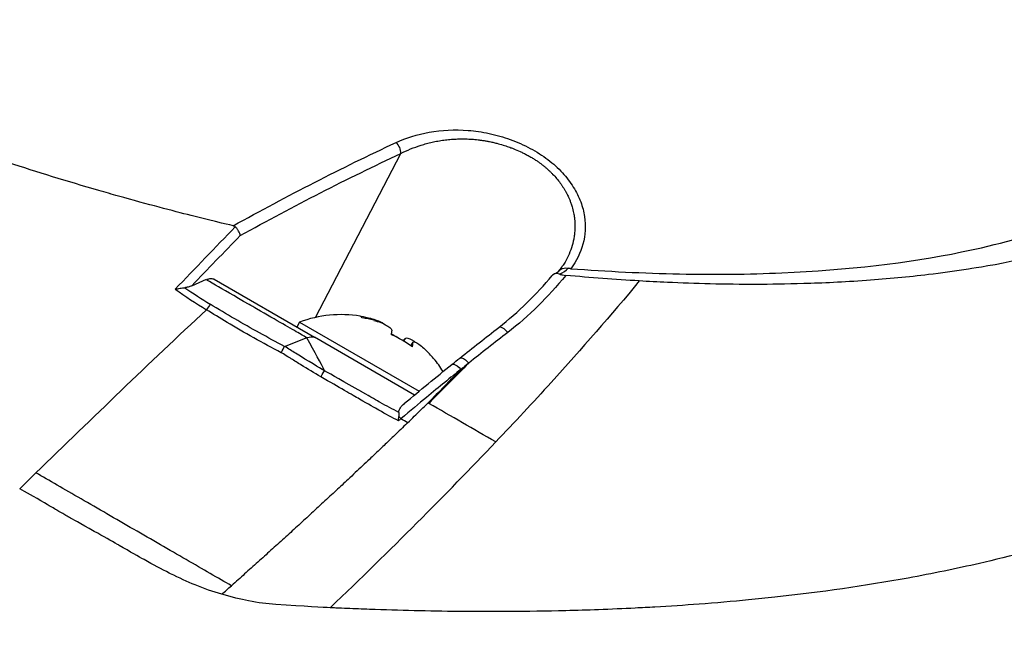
# Model space of a CAD drawing. Header units: millimetres. Extents: x 0 to 5219, y 0 to 2970.
# Tile 214 of 237: x 3471 to 3521, y 1553 to 1584. Entities that reach past the tile are written whole.
import ezdxf

# ---------------------------------------------------------------- set-up
doc = ezdxf.new("R2010")
doc.units = ezdxf.units.MM
doc.header["$LTSCALE"] = 0.2
doc.layers.add('01_Object Line', color=4, linetype='Continuous')

# ---------------------------------------------------------------- blocks, each defined once
blk = doc.blocks.new('A$Ccee225a8')
for p, q in [((15.12, 259.48), (19.483, 267.843)), ((4.657, 265.787), (4.654, 265.787)), ((9.343, 264.539), (9.343, 264.539)), ((8.808, 261.098), (9.562, 261.435)), ((9.952, 261.427), (15.075, 258.469)), ((9.905, 260.064), (9.905, 260.064)), ((10.092, 259.95), (10.092, 259.95)), ((10.629, 259.627), (10.629, 259.628)), ((10.651, 259.615), (10.651, 259.615)), ((10.652, 259.614), (10.652, 259.614)), ((17.926, 259.377), (17.951, 259.42)), ((14.314, 259.242), (14.169, 258.992)), ((14.314, 259.242), (20.415, 255.719)), ((13.55, 258.005), (14.695, 258.461)), ((20.178, 255.523), (15.075, 258.469)), ((19.641, 258.267), (19.719, 258.4)), ((20, 258.031), (20.106, 258.214)), ((20.008, 258.026), (20.098, 258.181)), ((15.716, 256.27), (15.714, 256.268)), ((20.872, 255.122), (20.912, 255.099)), ((19.381, 254.618), (19.381, 254.618)), ((19.194, 254.295), (19.194, 254.295)), ((22.31, 254.292), (22.31, 254.292)), ((6.303, 247.166), (6.303, 247.162)), ((7.176, 246.691), (7.174, 246.686)), ((7.559, 246.492), (7.557, 246.488)), ((7.93, 246.308), (7.927, 246.303)), ((9.042, 245.811), (9.04, 245.808)), ((9.562, 245.612), (9.561, 245.61))]:
    blk.add_line(p, q)
for centre, radius, start, end in [((16.44, 253.524), 6.1, 80.8515, 110.3981), ((11.136, 256.702), 2, 45.6655, 45.8399), ((16.44, 253.524), 6.1, 31.5818, 39.1485), ((16.44, 253.524), 6.1, 26.9762, 26.9774)]:
    blk.add_arc(centre, radius, start, end)
for centre, major_axis, ratio, start_param, end_param in [((19.116, 268.024), (0.211, -0.453), 0.66293, 0.878999, 2.195546), ((0, 267.662), (2.5, 0), 0.57735, 5.496618, 5.497051), ((-263.785, -1260.365), (416.144, 1592.894), 0.209437, 0.353725, 0.360421), ((96.312, 21.246), (162.209, 327.809), 0.576559, 1.057646, 1.068249), ((-5.137, 270.786), (-33.381, 8.437), 0.140207, 2.97507, 3.057782), ((22.684, 271.374), (23.968, -8.069), 0.636193, 4.279325, 4.358215), ((107.519, -45.217), (231.996, 401.886), 0.577398, 1.088455, 1.116355), ((9.403, 259.49), (0.523, 0.852), 0.073762, 0.719923, 1.153429), ((14.596, 254.589), (2.854, 4.944), 0.139667, 6.173187, 6.336334), ((16.364, 253.568), (3.034, 5.255), 0.990199, 0.261155, 0.345846), ((16.516, 253.481), (3.034, 5.255), 0.990199, 0.261155, 0.362202), ((15.902, 253.835), (3.034, 5.255), 0.139667, 5.920984, 6.02203), ((16.7, 253.374), (2.854, 4.944), 0.990199, 6.173187, 6.393184), ((16.18, 253.675), (2.854, 4.944), 0.990199, 6.230037, 6.289016), ((16.977, 253.214), (3.034, 5.255), 0.139667, 0.261155, 0.345846), ((16.977, 253.214), (3.034, 5.255), 0.139667, 5.920984, 6.02203), ((16.516, 253.481), (3.034, 5.255), 0.990199, 5.920984, 6.02203), ((18.283, 252.46), (2.854, 4.944), 0.139667, 6.173187, 6.289016), ((19.355, 254.183), (0.32, -0.385), 0.369201, 1.604645, 1.927899), ((-5.604, 268.373), (27.55, -15.592), 0.009278, 0.39968, 0.43099), ((107.525, -45.211), (231.979, 401.878), 0.577413, 1.116347, 1.119026), ((-102.069, 290.095), (178.534, 107.452), 0.493629, 5.07156, 5.074874)]:
    blk.add_ellipse(centre, major_axis=major_axis, ratio=ratio, start_param=start_param, end_param=end_param)
for points, knots in [([(49.5, 291.516), (49.912, 291.278), (50.7, 290.823), (51.78, 290.134), (52.127, 289.912), (52.458, 289.696), (52.773, 289.485), (53.164, 289.223), (53.532, 288.97), (53.879, 288.726), (54.153, 288.532), (54.827, 288.06), (55.802, 287.3), (56.55, 286.718), (57.123, 286.24), (57.556, 285.869), (57.577, 285.85), (57.599, 285.832), (57.62, 285.814), (58.86, 284.747), (59.81, 283.807), (60.555, 283.001), (60.569, 282.985), (61.036, 282.509), (61.781, 281.579), (61.785, 281.575), (61.788, 281.571), (61.791, 281.567), (62.45, 280.744), (62.757, 280.27), (62.846, 280.138), (63.47, 279.214), (63.974, 278.299), (64.351, 277.401), (64.36, 277.381), (64.368, 277.36), (64.377, 277.34), (64.408, 277.263), (64.692, 276.668), (64.942, 275.599), (65.009, 275.316), (65.07, 275.001), (65.115, 274.655), (65.176, 274.184), (65.191, 273.782), (65.186, 273.444), (65.175, 272.683), (65.077, 272.245), (65.049, 272.097), (64.924, 271.442), (64.74, 270.931), (64.577, 270.547), (64.401, 270.132), (64.249, 269.864), (64.172, 269.728), (63.8, 269.073), (63.406, 268.577), (63.087, 268.214), (62.829, 267.921), (62.62, 267.714), (62.487, 267.585), (62.278, 267.382), (61.924, 267.046), (61.347, 266.606), (61.032, 266.365), (60.742, 266.166), (60.493, 266.002), (60.311, 265.882), (60.151, 265.782), (60.015, 265.7), (59.706, 265.511), (59.222, 265.226), (58.501, 264.87), (57.581, 264.416), (56.975, 264.184), (56.811, 264.118), (56.783, 264.107), (56.755, 264.096), (56.726, 264.084), (55.556, 263.621), (54.276, 263.208), (52.895, 262.85), (52.647, 262.786), (52.352, 262.712), (52.004, 262.631), (51.628, 262.542), (51.191, 262.445), (50.686, 262.343), (49.398, 262.081), (48.582, 261.963), (48.34, 261.926), (47.711, 261.83), (47.069, 261.742), (46.413, 261.664), (45.39, 261.542), (44.335, 261.442), (43.251, 261.365), (42.072, 261.281), (40.997, 261.233), (40.049, 261.204), (39.128, 261.177), (38.327, 261.167), (37.659, 261.166), (36.011, 261.162), (34.479, 261.203), (33.095, 261.267), (32.596, 261.289), (32.116, 261.315), (31.655, 261.343)], [-1, -1, -1, -1, -0.96875, -0.96875, -0.96875, -0.9547937, -0.9547937, -0.9547937, -0.9375, -0.9375, -0.9375, -0.90625, -0.90625, -0.90625, -0.875, -0.875, -0.875, -0.8739463, -0.8739463, -0.8739463, -0.8125, -0.8125, -0.8125, -0.7813822, -0.7813822, -0.7813822, -0.78125, -0.78125, -0.78125, -0.75, -0.75, -0.75, -0.6888795, -0.6888795, -0.6888795, -0.6875, -0.6875, -0.6875, -0.6380723, -0.6380723, -0.6380723, -0.625, -0.625, -0.625, -0.6057577, -0.6057577, -0.6057577, -0.5625, -0.5625, -0.5625, -0.5324119, -0.5324119, -0.5324119, -0.5, -0.5, -0.5, -0.4654336, -0.4654336, -0.4654336, -0.4375, -0.4375, -0.4375, -0.40625, -0.40625, -0.40625, -0.3881699, -0.3881699, -0.3881699, -0.375, -0.375, -0.375, -0.34375, -0.34375, -0.34375, -0.3125, -0.3125, -0.3125, -0.3110249, -0.3110249, -0.3110249, -0.25, -0.25, -0.25, -0.2349777, -0.2349777, -0.2349777, -0.21875, -0.21875, -0.21875, -0.1875, -0.1875, -0.1875, -0.1630802, -0.1630802, -0.1630802, -0.125, -0.125, -0.125, -0.0933033, -0.0933033, -0.0933033, -0.0625, -0.0625, -0.0625, -0.0165509, -0.0165509, -0.0165509, 0, 0, 0, 0]), ([(10.928, 264.155), (10.844, 264.175), (10.125, 264.34), (8.777, 264.681), (7.84, 264.918), (6.598, 265.24), (5.065, 265.671), (4.731, 265.765), (4.4, 265.859), (4.072, 265.954), (2.458, 266.42), (0.917, 266.895), (-0.546, 267.372), (-0.584, 267.384), (-0.621, 267.396), (-0.658, 267.408), (-2.141, 267.893), (-3.604, 268.399), (-5.043, 268.924), (-5.435, 269.067), (-5.825, 269.211), (-6.214, 269.357), (-6.225, 269.361), (-7.144, 269.695), (-8.902, 270.399), (-9.058, 270.462), (-9.219, 270.527), (-9.384, 270.593), (-10.031, 270.856), (-10.74, 271.15), (-11.506, 271.477), (-12.39, 271.856), (-13.061, 272.155), (-13.535, 272.368), (-14.031, 272.592), (-14.31, 272.721), (-14.38, 272.753), (-14.766, 272.931), (-15.149, 273.11), (-15.529, 273.29), (-16.076, 273.55), (-16.616, 273.812), (-17.149, 274.076), (-17.224, 274.114), (-17.329, 274.166), (-17.463, 274.233), (-17.851, 274.428), (-18.481, 274.748), (-19.324, 275.199), (-19.473, 275.279), (-19.628, 275.363), (-19.789, 275.451), (-19.933, 275.53), (-20.078, 275.609), (-20.223, 275.69), (-20.512, 275.851), (-20.804, 276.016), (-21.1, 276.186), (-21.381, 276.348), (-21.665, 276.515), (-21.952, 276.686), (-22.056, 276.749), (-22.161, 276.812), (-22.267, 276.876), (-22.449, 276.987), (-22.62, 277.092), (-22.779, 277.191), (-23.554, 277.672), (-24.068, 278.014), (-24.362, 278.21), (-24.438, 278.261), (-24.499, 278.302), (-24.546, 278.333), (-24.993, 278.634), (-25.429, 278.937), (-25.854, 279.24), (-26.118, 279.429), (-26.377, 279.618), (-26.632, 279.807), (-26.658, 279.826), (-26.872, 279.983), (-27.259, 280.278), (-27.576, 280.52), (-28.008, 280.854), (-28.531, 281.282), (-28.872, 281.56), (-29.305, 281.921), (-29.809, 282.366), (-29.95, 282.491), (-30.097, 282.622), (-30.249, 282.761), (-30.402, 282.9), (-30.639, 283.117), (-30.947, 283.412), (-31.238, 283.691), (-31.593, 284.04), (-31.991, 284.457), (-32.533, 285.025), (-33.157, 285.72), (-33.788, 286.535), (-34.264, 287.152), (-34.744, 287.837), (-35.182, 288.584), (-35.548, 289.209), (-35.886, 289.879), (-36.16, 290.585), (-36.273, 290.876), (-36.375, 291.173), (-36.464, 291.476)], [0, 0, 0, 0, 0.049153, 0.049153, 0.049153, 0.083333, 0.083333, 0.083333, 0.097112, 0.097112, 0.097112, 0.164941, 0.164941, 0.164941, 0.166667, 0.166667, 0.166667, 0.23215, 0.23215, 0.23215, 0.25, 0.25, 0.25, 0.291667, 0.291667, 0.291667, 0.300119, 0.300119, 0.300119, 0.333333, 0.333333, 0.333333, 0.356595, 0.356595, 0.356595, 0.380952, 0.380952, 0.380952, 0.400465, 0.400465, 0.400465, 0.428571, 0.428571, 0.428571, 0.43936, 0.43936, 0.43936, 0.470659, 0.470659, 0.470659, 0.47619, 0.47619, 0.47619, 0.48476, 0.48476, 0.48476, 0.501735, 0.501735, 0.501735, 0.517903, 0.517903, 0.517903, 0.52381, 0.52381, 0.52381, 0.530496, 0.530496, 0.530496, 0.562996, 0.562996, 0.562996, 0.571429, 0.571429, 0.571429, 0.600812, 0.600812, 0.600812, 0.619048, 0.619048, 0.619048, 0.645252, 0.645252, 0.645252, 0.666667, 0.666667, 0.666667, 0.703844, 0.703844, 0.703844, 0.714286, 0.714286, 0.714286, 0.767745, 0.767745, 0.767745, 0.81824, 0.81824, 0.81824, 0.886861, 0.886861, 0.886861, 0.938687, 0.938687, 0.938687, 0.982109, 0.982109, 0.982109, 1, 1, 1, 1]), ([(28.151, 261.967), (30.022, 261.835), (31.873, 261.736), (35.502, 261.662), (37.246, 261.683), (42.264, 261.903), (45.357, 262.257), (49.928, 263.192), (51.588, 263.654), (56.182, 265.341), (59.067, 267.042), (61.765, 271.458), (62.117, 273.872), (60.325, 278.501), (59.148, 280.316), (56.375, 283.431), (55.01, 284.723), (52.291, 286.939), (51.014, 287.883), (48.697, 289.424), (47.708, 290.038), (46.654, 290.645)], [-13.245772, -13.245772, -13.245772, -13.245772, -12.251128, -12.251128, -11.274972, -11.274972, -9.337784, -9.337784, -8.051587, -8.051587, -5.366006, -5.366006, -3.267179, -3.267179, -1.993957, -1.993957, -1.102626, -1.102626, -0.445934, -0.445934, 0, 0, 0, 0]), ([(67.584, 273.947), (68.112, 273.191), (68.578, 272.435), (69.887, 269.984), (70.475, 268.295), (70.769, 266.417), (70.798, 266.196), (71.009, 264.156), (70.786, 262.396), (70.113, 260.524), (70.032, 260.316), (69.863, 259.914), (69.775, 259.719), (69.633, 259.424), (69.582, 259.322), (69.335, 258.845), (69.107, 258.443), (68.729, 257.856), (68.595, 257.659), (68.075, 256.933), (67.66, 256.423), (66.729, 255.405), (66.188, 254.886), (65.351, 254.155), (65.096, 253.941), (64.017, 253.074), (63.146, 252.47), (62.07, 251.811), (61.945, 251.736), (61.55, 251.502), (61.278, 251.348), (60.801, 251.087), (60.592, 250.975), (59.209, 250.261), (57.365, 249.419), (54.603, 248.474), (54.475, 248.431), (52.433, 247.753), (50.516, 247.28), (47.836, 246.664), (46.62, 246.413), (43.185, 245.787), (40.904, 245.463), (38.125, 245.16), (37.681, 245.114), (36.401, 244.99), (35.557, 244.917), (33.961, 244.797), (33.203, 244.746), (32.116, 244.686), (31.781, 244.669), (30.843, 244.623), (30.212, 244.593), (29.013, 244.55), (28.455, 244.534), (26.923, 244.497), (25.938, 244.481), (23.461, 244.467), (21.948, 244.481), (19.692, 244.53), (18.935, 244.551), (17.794, 244.59), (17.412, 244.605), (16.84, 244.628), (16.649, 244.636), (16.362, 244.649), (16.266, 244.654), (16.123, 244.66), (16.075, 244.663), (15.96, 244.668), (15.908, 244.67), (15.883, 244.672)], [0.483271, 0.483271, 0.483271, 0.483271, 0.55804, 0.55804, 0.726318, 0.726318, 0.748791, 0.748791, 0.934846, 0.934846, 0.958293, 0.958293, 0.980317, 0.980317, 0.992046, 0.992046, 1.035571, 1.035571, 1.057896, 1.057896, 1.118512, 1.118512, 1.185121, 1.185121, 1.212956, 1.212956, 1.299325, 1.299325, 1.310275, 1.310275, 1.333714, 1.333714, 1.350359, 1.350359, 1.438721, 1.438721, 1.44302, 1.44302, 1.506527, 1.506527, 1.556602, 1.556602, 1.644538, 1.644538, 1.661123, 1.661123, 1.692259, 1.692259, 1.719331, 1.719331, 1.731162, 1.731162, 1.752878, 1.752878, 1.771547, 1.771547, 1.804434, 1.804434, 1.853817, 1.853817, 1.878775, 1.878775, 1.891253, 1.891253, 1.897493, 1.897493, 1.900613, 1.900613, 1.902173, 1.902173, 1.904354, 1.904354, 1.904354, 1.904354]), ([(19.236, 268.403), (19.758, 268.646), (20.319, 268.823), (20.933, 268.932), (21.568, 269.044), (22.226, 269.077), (22.92, 269.023), (23.271, 268.996), (23.628, 268.944), (23.993, 268.864), (24.356, 268.785), (24.714, 268.682), (25.067, 268.555), (25.423, 268.426), (25.762, 268.277), (26.084, 268.107), (26.413, 267.932), (26.716, 267.741), (26.99, 267.532), (27.26, 267.325), (27.507, 267.101), (27.729, 266.858), (27.94, 266.629), (28.126, 266.386), (28.286, 266.13), (28.439, 265.886), (28.565, 265.634), (28.663, 265.376), (28.757, 265.127), (28.823, 264.877), (28.86, 264.627), (28.93, 264.155), (28.905, 263.683), (28.776, 263.217), (28.656, 262.784), (28.45, 262.366), (28.151, 261.967)], [0, 0, 0, 0, 0.125, 0.125, 0.125, 0.25, 0.25, 0.25, 0.3125, 0.3125, 0.3125, 0.375, 0.375, 0.375, 0.4375, 0.4375, 0.4375, 0.5, 0.5, 0.5, 0.5625, 0.5625, 0.5625, 0.625, 0.625, 0.625, 0.6875, 0.6875, 0.6875, 0.75, 0.75, 0.75, 0.875, 0.875, 0.875, 0.9999998, 0.9999998, 0.9999998, 0.9999998]), ([(19.483, 267.843), (19.641, 267.926), (19.973, 268.08), (20.417, 268.241), (20.79, 268.351), (21.078, 268.422), (21.373, 268.482), (21.676, 268.529), (21.985, 268.564), (22.301, 268.585), (22.568, 268.591), (22.784, 268.588), (22.945, 268.583), (23.104, 268.574), (23.265, 268.561), (23.431, 268.543), (23.603, 268.521), (23.78, 268.494), (23.972, 268.459), (24.171, 268.416), (24.422, 268.356), (24.689, 268.28), (24.931, 268.2), (25.108, 268.136), (25.306, 268.06), (25.521, 267.969), (25.749, 267.861), (25.934, 267.765), (26.117, 267.664), (26.285, 267.561), (26.433, 267.465), (26.561, 267.375), (26.656, 267.305), (26.723, 267.253), (26.775, 267.211), (26.831, 267.166), (26.912, 267.097), (27.011, 267.009), (27.124, 266.901), (27.269, 266.755), (27.438, 266.567), (27.59, 266.374), (27.701, 266.217), (27.779, 266.098), (27.84, 265.998), (27.886, 265.918), (27.913, 265.869), (27.934, 265.831), (27.958, 265.785), (27.995, 265.712), (28.047, 265.603), (28.106, 265.468), (28.168, 265.306), (28.241, 265.085), (28.302, 264.837), (28.337, 264.622), (28.353, 264.484), (28.361, 264.387), (28.367, 264.283), (28.371, 264.126), (28.366, 263.932), (28.345, 263.702), (28.296, 263.4), (28.2, 263.031), (28.03, 262.606), (27.866, 262.301), (27.763, 262.138), (27.742, 262.106)], [0, 0, 0, 0, 0.070087, 0.140422, 0.175582, 0.210688, 0.245767, 0.280742, 0.31561, 0.350379, 0.385071, 0.402401, 0.419727, 0.436043, 0.452876, 0.470221, 0.488074, 0.506434, 0.525297, 0.547686, 0.56816, 0.603407, 0.631109, 0.644683, 0.659842, 0.694879, 0.714759, 0.736214, 0.758436, 0.778737, 0.797128, 0.813613, 0.828194, 0.834771, 0.840871, 0.849556, 0.858242, 0.875619, 0.89301, 0.91042, 0.945295, 0.980255, 0.997765, 1.015288, 1.03282, 1.041587, 1.050355, 1.05389, 1.058386, 1.070263, 1.085984, 1.105552, 1.128978, 1.156283, 1.201503, 1.236835, 1.250768, 1.262198, 1.279681, 1.29716, 1.332113, 1.36708, 1.402077, 1.472173, 1.542432, 1.612796, 1.629871, 1.629871, 1.629871, 1.629871]), ([(10.928, 264.155), (10.949, 264.15), (10.969, 264.143), (11.005, 264.125), (11.02, 264.114), (11.034, 264.101)], [0.00000003, 0.00000003, 0.00000003, 0.00000003, 0.00636331, 0.00636331, 0.01211247, 0.01211247, 0.01211247, 0.01211247]), ([(11.286, 263.653), (11.285, 263.654), (11.285, 263.654), (11.28, 263.69), (11.271, 263.726), (11.243, 263.803), (11.224, 263.844), (11.18, 263.924), (11.154, 263.963), (11.097, 264.036), (11.066, 264.07), (11.034, 264.101)], [-0.05578122, -0.05578122, -0.05578122, -0.05578122, -0.05549131, -0.05549131, -0.04204343, -0.04204343, -0.0278857, -0.0278857, -0.01375246, -0.01375246, -0.00000001, -0.00000001, -0.00000001, -0.00000001]), ([(27.588, 261.884), (27.652, 261.952), (27.721, 261.975), (27.742, 261.983), (27.835, 262.016), (27.94, 262.013), (28.028, 261.987)], [-0.8902563, -0.8902563, -0.8902563, -0.8902563, -0.5, -0.5, -0.5, -0.0000115, -0.0000115, -0.0000115, -0.0000115]), ([(28.151, 261.967), (28.14, 261.968), (28.129, 261.969), (28.108, 261.971), (28.097, 261.973), (28.067, 261.978), (28.047, 261.982), (28.028, 261.987)], [0.00000075, 0.00000075, 0.00000075, 0.00000075, 0.00345757, 0.00345757, 0.00673721, 0.00673721, 0.01277471, 0.01277471, 0.01277471, 0.01277471]), ([(14.669, 258.451), (14.629, 258.474), (14.509, 258.543), (14.309, 258.658), (13.905, 258.891), (13.175, 259.311), (12.12, 259.919), (11.989, 259.995), (11.862, 260.068), (11.741, 260.137), (10.964, 260.586), (10.394, 260.915), (10.03, 261.125), (9.762, 261.28), (9.605, 261.371), (9.559, 261.398)], [-0.9614743, -0.9614743, -0.9614743, -0.9614743, -0.8087165, -0.8087165, -0.8087165, -0.5, -0.5, -0.5, -0.459096, -0.459096, -0.459096, -0.1967319, -0.1967319, -0.1967319, -0.0034173, -0.0034173, -0.0034173, -0.0034173]), ([(9.952, 261.427), (9.891, 261.443), (9.826, 261.451), (9.69, 261.443), (9.635, 261.426), (9.594, 261.413)], [-0.027926, -0.027926, -0.027926, -0.027926, -0.01670544, -0.01670544, -0.0054171, -0.0054171, -0.0054171, -0.0054171]), ([(31.655, 261.343), (30.218, 259.603), (28.71, 257.876), (27.151, 256.162), (26.227, 255.146), (25.285, 254.134), (24.328, 253.127)], [-1, -1, -1, -1, -0.372062, -0.372062, -0.372062, 0, 0, 0, 0]), ([(27.903, 261.625), (27.431, 261.055), (26.962, 260.542), (26.506, 260.091), (25.994, 259.584), (25.468, 259.122), (24.936, 258.711)], [0, 0, 0, 0, 0.5, 0.5, 0.5, 1, 1, 1, 1]), ([(27.587, 261.69), (27.502, 261.722), (27.402, 261.73), (27.32, 261.697), (27.282, 261.682), (27.248, 261.658), (27.222, 261.63), (27.219, 261.627), (27.216, 261.623), (27.212, 261.619)], [-0.9999898, -0.9999898, -0.9999898, -0.9999898, -0.5, -0.5, -0.5, -0.25, -0.25, -0.25, -0.2208384, -0.2208384, -0.2208384, -0.2208384]), ([(27.587, 261.69), (27.61, 261.682), (27.635, 261.674), (27.687, 261.659), (27.714, 261.653), (27.796, 261.637), (27.85, 261.63), (27.903, 261.625)], [-0.03323474, -0.03323474, -0.03323474, -0.03323474, -0.02493702, -0.02493702, -0.016586, -0.016586, -0.00000027, -0.00000027, -0.00000027, -0.00000027]), ([(31.655, 261.343), (31.039, 261.379), (30.417, 261.421), (29.166, 261.515), (28.537, 261.567), (27.903, 261.625)], [-0.4021179, -0.4021179, -0.4021179, -0.4021179, -0.2010493, -0.2010493, -0.000001, -0.000001, -0.000001, -0.000001]), ([(7.967, 260.92), (7.968, 260.92), (7.969, 260.92), (8.054, 260.939), (8.137, 260.954), (8.298, 260.979), (8.377, 260.99), (8.452, 260.997)], [-0.05331463, -0.05331463, -0.05331463, -0.05331463, -0.05288999, -0.05288999, -0.02663491, -0.02663491, 0, 0, 0, 0]), ([(8.808, 261.098), (8.751, 261.073), (8.69, 261.05), (8.572, 261.016), (8.513, 261.004), (8.452, 260.997)], [0.00000001, 0.00000001, 0.00000001, 0.00000001, 0.02523633, 0.02523633, 0.04713053, 0.04713053, 0.04713053, 0.04713053]), ([(13.378, 257.683), (12.442, 258.168), (11.492, 258.707), (10.614, 259.228), (10.245, 259.448), (9.889, 259.664), (9.557, 259.871)], [0, 0, 0, 0, 0.7037836, 0.7037836, 0.7037836, 1, 1, 1, 1]), ([(13.549, 258.004), (13.118, 258.227), (12.264, 258.688), (10.998, 259.405), (10.166, 259.902), (9.754, 260.156)], [0.0000415, 0.0000415, 0.0000415, 0.0000415, 0.1455655, 0.2911132, 0.436691, 0.436691, 0.436691, 0.436691]), ([(18.619, 259.147), (18.598, 259.164), (18.571, 259.182), (18.477, 259.236), (18.39, 259.276), (18.184, 259.353), (18.066, 259.39), (17.951, 259.42)], [-0.23992035, -0.23992035, -0.23992035, -0.23992035, -0.22199268, -0.22199268, -0.18606713, -0.18606713, -0.15014158, -0.15014158, -0.15014158, -0.15014158]), ([(18.103, 259.333), (18.218, 259.302), (18.341, 259.262), (18.57, 259.172), (18.675, 259.122), (18.841, 259.026), (18.911, 258.975), (19.003, 258.88), (19.024, 258.837), (19.023, 258.802)], [-0.4380406, -0.4380406, -0.4380406, -0.4380406, -0.4021151, -0.4021151, -0.3661895, -0.3661895, -0.330264, -0.330264, -0.2943384, -0.2943384, -0.2943384, -0.2943384]), ([(24.936, 258.711), (24.822, 258.855), (24.676, 258.965), (24.575, 258.983), (24.535, 258.991), (24.504, 258.984), (24.48, 258.966)], [0, 0, 0, 0, 0.4968856, 0.4968856, 0.4968856, 0.6884412, 0.6884412, 0.6884412, 0.6884412]), ([(20.219, 258.223), (20.173, 258.255), (20.128, 258.283), (20.004, 258.355), (19.924, 258.39), (19.796, 258.422), (19.748, 258.419), (19.719, 258.4)], [-0.08977878, -0.08977878, -0.08977878, -0.08977878, -0.0718511, -0.0718511, -0.03592555, -0.03592555, 0, 0, 0, 0]), ([(15.593, 256.76), (15.298, 256.928), (14.8, 257.222), (14.107, 257.653), (13.933, 257.762), (13.747, 257.879), (13.549, 258.004)], [0.0001552, 0.0001552, 0.0001552, 0.0001552, 0.7995408, 0.7995408, 0.7995408, 1, 1, 1, 1]), ([(20.098, 258.181), (20.099, 258.216), (20.117, 258.237), (20.189, 258.237), (20.242, 258.217), (20.367, 258.145), (20.446, 258.089), (20.615, 257.95), (20.706, 257.866), (20.79, 257.782)], [-0.5881822, -0.5881822, -0.5881822, -0.5881822, -0.5522567, -0.5522567, -0.5163311, -0.5163311, -0.4804056, -0.4804056, -0.44448, -0.44448, -0.44448, -0.44448]), ([(-40.622, 257.76), (-39.633, 257.189), (-38.617, 256.602), (-37.578, 256.001), (-37.058, 255.701), (-36.533, 255.397), (-36.002, 255.09), (-35.472, 254.783), (-34.937, 254.473), (-34.396, 254.16), (-33.316, 253.535), (-32.215, 252.898), (-31.096, 252.249), (-30.537, 251.925), (-29.972, 251.597), (-29.405, 251.269), (-28.838, 250.94), (-28.268, 250.609), (-27.694, 250.276), (-27.677, 250.266), (-27.66, 250.256), (-27.642, 250.246), (-26.49, 249.578), (-25.325, 248.901), (-24.146, 248.217), (-23.557, 247.875), (-22.965, 247.531), (-22.371, 247.186), (-21.777, 246.841), (-21.181, 246.495), (-20.584, 246.148), (-19.39, 245.454), (-18.19, 244.756), (-16.983, 244.055), (-15.815, 243.376), (-14.641, 242.694), (-13.468, 242.011), (-13.429, 241.989), (-13.391, 241.967), (-13.352, 241.944), (-10.96, 240.553), (-8.558, 239.156), (-6.165, 237.764), (-4.968, 237.068), (-3.775, 236.374), (-2.583, 235.682), (-1.392, 234.991), (-0.203, 234.3), (0.98, 233.614), (2.173, 232.922), (3.359, 232.233), (4.54, 231.548), (5.721, 230.863), (6.898, 230.18), (8.065, 229.501), (9.232, 228.823), (10.39, 228.15), (11.543, 227.482), (12.695, 226.814), (13.842, 226.151), (14.98, 225.494), (15.059, 225.448), (15.138, 225.403), (15.217, 225.357), (16.282, 224.742), (17.342, 224.134), (18.393, 223.531), (19.519, 222.885), (20.635, 222.245), (21.742, 221.611), (23.402, 220.659), (25.042, 219.721), (26.662, 218.793), (27.201, 218.485), (27.737, 218.179), (28.27, 217.873), (28.54, 217.719), (28.809, 217.565), (29.077, 217.412), (29.876, 216.955), (30.668, 216.502), (31.454, 216.053), (33.025, 215.155), (34.572, 214.271), (36.095, 213.402), (37.618, 212.533), (39.116, 211.678), (40.592, 210.837), (40.682, 210.785), (40.773, 210.733), (40.864, 210.682), (44.704, 208.492), (48.368, 206.409), (51.847, 204.432), (51.933, 204.383), (52.019, 204.334), (52.104, 204.286), (52.978, 203.789), (53.839, 203.301), (54.684, 202.824), (55.529, 202.346), (56.358, 201.879), (57.162, 201.426), (58.77, 200.521), (60.279, 199.673), (61.656, 198.897), (61.715, 198.864), (61.774, 198.831), (61.833, 198.798), (63.21, 198.022), (64.455, 197.321), (65.602, 196.674), (66.176, 196.35), (66.725, 196.04), (67.253, 195.74), (67.781, 195.441), (68.289, 195.152), (68.777, 194.873), (68.808, 194.855), (68.838, 194.838), (68.869, 194.82), (69.839, 194.265), (70.748, 193.745), (71.589, 193.263), (72.01, 193.022), (72.414, 192.79), (72.8, 192.569), (73.187, 192.347), (73.555, 192.135), (73.906, 191.933), (73.923, 191.923), (73.94, 191.913), (73.958, 191.903), (74.663, 191.497), (75.294, 191.132), (75.845, 190.812), (76.396, 190.493), (76.866, 190.218), (77.251, 189.992), (77.443, 189.878), (77.614, 189.777), (77.763, 189.688), (77.912, 189.599), (78.039, 189.523), (78.143, 189.459), (78.246, 189.396), (78.327, 189.346), (78.383, 189.309), (78.44, 189.272), (78.472, 189.249), (78.48, 189.24), (78.48, 189.239), (78.48, 189.239), (78.48, 189.239), (78.482, 189.237), (78.482, 189.236), (78.481, 189.235)], [0, 0, 0, 0, 0.0041991, 0.0041991, 0.0041991, 0.0062987, 0.0062987, 0.0062987, 0.0083983, 0.0083983, 0.0083983, 0.0125974, 0.0125974, 0.0125974, 0.014697, 0.014697, 0.014697, 0.0167965, 0.0167965, 0.0167965, 0.0168599, 0.0168599, 0.0168599, 0.0210764, 0.0210764, 0.0210764, 0.0231847, 0.0231847, 0.0231847, 0.025293, 0.025293, 0.025293, 0.0295096, 0.0295096, 0.0295096, 0.0335924, 0.0335924, 0.0335924, 0.0337261, 0.0337261, 0.0337261, 0.0420526, 0.0420526, 0.0420526, 0.0462159, 0.0462159, 0.0462159, 0.0503791, 0.0503791, 0.0503791, 0.0545745, 0.0545745, 0.0545745, 0.0587698, 0.0587698, 0.0587698, 0.0629602, 0.0629602, 0.0629602, 0.0671505, 0.0671505, 0.0671505, 0.0674414, 0.0674414, 0.0674414, 0.0713694, 0.0713694, 0.0713694, 0.0755743, 0.0755743, 0.0755743, 0.0818817, 0.0818817, 0.0818817, 0.0839768, 0.0839768, 0.0839768, 0.0850355, 0.0850355, 0.0850355, 0.0881892, 0.0881892, 0.0881892, 0.0944966, 0.0944966, 0.0944966, 0.1008041, 0.1008041, 0.1008041, 0.1011921, 0.1011921, 0.1011921, 0.1176445, 0.1176445, 0.1176445, 0.1180502, 0.1180502, 0.1180502, 0.1221943, 0.1221943, 0.1221943, 0.1263384, 0.1263384, 0.1263384, 0.1346266, 0.1346266, 0.1346266, 0.1349824, 0.1349824, 0.1349824, 0.143338, 0.143338, 0.143338, 0.1475158, 0.1475158, 0.1475158, 0.1516936, 0.1516936, 0.1516936, 0.1519551, 0.1519551, 0.1519551, 0.160293, 0.160293, 0.160293, 0.164462, 0.164462, 0.164462, 0.168631, 0.168631, 0.168631, 0.1688379, 0.1688379, 0.1688379, 0.1772635, 0.1772635, 0.1772635, 0.1856891, 0.1856891, 0.1856891, 0.1899019, 0.1899019, 0.1899019, 0.1941147, 0.1941147, 0.1941147, 0.1983275, 0.1983275, 0.1983275, 0.2025403, 0.2025403, 0.2025403, 0.2026348, 0.2026348, 0.2026348, 0.2036779, 0.2036779, 0.2036779, 0.2036779]), ([(15.4, 256.448), (15.059, 256.647), (14.72, 256.852), (14.385, 257.058), (14.217, 257.162), (14.049, 257.267), (13.882, 257.372), (13.841, 257.398), (13.758, 257.451), (13.632, 257.53), (13.527, 257.596), (13.442, 257.647), (13.378, 257.683)], [0, 0, 0, 0, 0.5, 0.5, 0.5, 0.75, 0.75, 0.75, 0.875, 0.875, 0.875, 1, 1, 1, 1]), ([(22.491, 257.404), (22.514, 257.423), (22.546, 257.428), (22.581, 257.422), (22.722, 257.397), (22.867, 257.244), (22.924, 257.178), (22.934, 257.167), (22.942, 257.157), (22.948, 257.15)], [-0.805237, -0.805237, -0.805237, -0.805237, -0.6647042, -0.6647042, -0.6647042, -0.0981164, -0.0981164, -0.0981164, 0, 0, 0, 0]), ([(22.545, 256.83), (22.03, 256.42), (21.447, 255.944), (20.794, 255.404), (20.4, 255.079), (19.965, 254.715), (19.486, 254.314)], [0, 0, 0, 0, 0.5714286, 0.5714286, 0.5714286, 0.9999999, 0.9999999, 0.9999999, 0.9999999]), ([(22.091, 257.084), (22.112, 257.101), (22.143, 257.108), (22.18, 257.101), (22.28, 257.082), (22.427, 256.973), (22.545, 256.83)], [0.3084911, 0.3084911, 0.3084911, 0.3084911, 0.4978835, 0.4978835, 0.4978835, 1, 1, 1, 1]), ([(22.948, 257.15), (22.948, 257.15), (22.881, 257.096), (22.747, 256.989), (22.643, 256.905), (22.576, 256.852), (22.545, 256.83)], [-0.9999992, -0.9999992, -0.9999992, -0.9999992, -0.5, -0.5, -0.5, -0.0000001, -0.0000001, -0.0000001, -0.0000001]), ([(-40.622, 256.453), (-37.879, 254.864), (-34.929, 253.163), (-28.806, 249.624), (-25.677, 247.813), (-16.053, 242.265), (-9.458, 238.468), (1.299, 232.255), (5.534, 229.807), (11.262, 226.498), (12.845, 225.584), (15.095, 224.285), (15.78, 223.89), (19.719, 221.615), (22.9, 219.777), (30.903, 215.155), (35.608, 212.44), (42.443, 208.495), (44.763, 207.156), (48.005, 205.281), (48.99, 204.712), (50.649, 203.751), (51.333, 203.354), (52.283, 202.807), (52.552, 202.652), (53.068, 202.357), (53.314, 202.217), (53.559, 202.078)], [-12.224149, -12.224149, -12.224149, -12.224149, -11.037359, -11.037359, -9.877095, -9.877095, -7.592298, -7.592298, -6.07984, -6.07984, -5.495393, -5.495393, -5.239423, -5.239423, -4.019638, -4.019638, -2.082992, -2.082992, -1.043435, -1.043435, -0.581051, -0.581051, -0.251822, -0.251822, -0.120605, -0.120605, -0.000021, -0.000021, -0.000021, -0.000021]), ([(15.4, 256.448), (15.406, 256.457), (15.411, 256.466), (15.417, 256.476), (15.498, 256.614), (15.552, 256.702), (15.589, 256.754), (15.59, 256.756), (15.591, 256.757), (15.593, 256.76)], [0.0000009, 0.0000009, 0.0000009, 0.0000009, 0.0601128, 0.0601128, 0.0601128, 0.9797341, 0.9797341, 0.9797341, 1, 1, 1, 1]), ([(19.362, 254.209), (19.045, 254.37), (18.711, 254.551), (18.363, 254.747), (18.156, 254.864), (17.834, 255.049), (17.376, 255.313), (16.997, 255.531), (16.35, 255.906), (15.4, 256.448)], [0, 0, 0, 0, 0.25, 0.25, 0.25, 0.5, 0.5, 0.5, 1, 1, 1, 1]), ([(19.381, 254.638), (19.062, 254.798), (18.744, 254.969), (18.428, 255.144), (18.421, 255.148), (18.342, 255.192), (18.192, 255.278), (18.12, 255.318), (18.041, 255.363), (17.956, 255.412), (17.905, 255.441), (17.767, 255.52), (17.541, 255.649), (17.523, 255.659), (17.504, 255.67), (17.485, 255.681), (16.564, 256.207), (15.934, 256.567), (15.593, 256.76)], [0.0000054, 0.0000054, 0.0000054, 0.0000054, 0.25, 0.25, 0.25, 0.3125, 0.3125, 0.3125, 0.375, 0.375, 0.375, 0.4908048, 0.4908048, 0.4908048, 0.5, 0.5, 0.5, 1, 1, 1, 1]), ([(19.381, 254.638), (19.384, 254.711), (19.412, 254.791), (19.516, 254.954), (19.586, 255.029), (19.665, 255.096), (19.668, 255.099), (19.671, 255.101)], [0.00000973, 0.00000973, 0.00000973, 0.00000973, 0.03055835, 0.03055835, 0.06122907, 0.06122907, 0.06229409, 0.06229409, 0.06229409, 0.06229409]), ([(19.83, 254.109), (20.074, 254.344), (20.282, 254.546), (20.455, 254.715), (20.596, 254.852), (20.735, 254.988), (20.872, 255.123)], [-1, -1, -1, -1, -0.4, -0.4, -0.4, -0.0000001, -0.0000001, -0.0000001, -0.0000001]), ([(19.362, 254.209), (19.362, 254.21), (19.362, 254.21), (19.362, 254.21), (19.362, 254.21), (19.361, 254.213), (19.363, 254.227), (19.367, 254.267), (19.368, 254.29), (19.372, 254.351), (19.375, 254.39), (19.376, 254.428)], [-0.02607453, -0.02607453, -0.02607453, -0.02607453, -0.02588318, -0.02588318, -0.02566998, -0.02566998, -0.02001131, -0.02001131, -0.01284706, -0.01284706, 0, 0, 0, 0]), ([(19.83, 254.109), (19.794, 254.074), (19.758, 254.04), (19.722, 254.005), (19.506, 253.796), (19.288, 253.587), (19.108, 253.413), (18.927, 253.24), (18.785, 253.104), (18.625, 252.952), (18.546, 252.876), (18.462, 252.797), (18.38, 252.718), (18.298, 252.64), (18.217, 252.564), (18.136, 252.487), (18.055, 252.41), (17.974, 252.333), (17.892, 252.256), (17.77, 252.14), (17.648, 252.025), (17.526, 251.91), (17.403, 251.795), (17.281, 251.679), (17.158, 251.564), (17.036, 251.449), (16.913, 251.334), (16.79, 251.219), (16.687, 251.123), (16.585, 251.027), (16.482, 250.932), (16.38, 250.836), (16.277, 250.74), (16.174, 250.645), (16.072, 250.549), (15.969, 250.454), (15.866, 250.358), (15.752, 250.253), (15.639, 250.148), (15.526, 250.043), (15.412, 249.938), (15.298, 249.834), (15.185, 249.729), (15.071, 249.624), (14.957, 249.519), (14.843, 249.415), (14.734, 249.315), (14.625, 249.215), (14.517, 249.115), (14.408, 249.015), (14.299, 248.916), (14.189, 248.816), (14.08, 248.716), (13.971, 248.617), (13.862, 248.517), (13.75, 248.415), (13.638, 248.313), (13.526, 248.212), (13.413, 248.11), (13.301, 248.008), (13.189, 247.906), (13.077, 247.805), (12.964, 247.703), (12.851, 247.601), (12.74, 247.501), (12.629, 247.401), (12.518, 247.3), (12.406, 247.2), (12.295, 247.1), (12.183, 247), (12.072, 246.899), (11.96, 246.799), (11.848, 246.699), (11.736, 246.598), (11.623, 246.498), (11.511, 246.397), (11.398, 246.297), (11.285, 246.196), (11.173, 246.096), (11.06, 245.995), (10.947, 245.895), (10.834, 245.794)], [-1, -1, -1, -1, -0.990568, -0.990568, -0.990568, -0.934235, -0.934235, -0.934235, -0.877903, -0.877903, -0.877903, -0.849736, -0.849736, -0.849736, -0.82157, -0.82157, -0.82157, -0.793404, -0.793404, -0.793404, -0.75124, -0.75124, -0.75124, -0.709076, -0.709076, -0.709076, -0.666913, -0.666913, -0.666913, -0.631829, -0.631829, -0.631829, -0.596745, -0.596745, -0.596745, -0.561662, -0.561662, -0.561662, -0.523115, -0.523115, -0.523115, -0.484569, -0.484569, -0.484569, -0.446022, -0.446022, -0.446022, -0.409281, -0.409281, -0.409281, -0.372539, -0.372539, -0.372539, -0.335798, -0.335798, -0.335798, -0.298224, -0.298224, -0.298224, -0.26065, -0.26065, -0.26065, -0.223076, -0.223076, -0.223076, -0.185986, -0.185986, -0.185986, -0.148895, -0.148895, -0.148895, -0.111804, -0.111804, -0.111804, -0.074536, -0.074536, -0.074536, -0.037268, -0.037268, -0.037268, 0, 0, 0, 0]), ([(10.834, 245.794), (10.166, 246.18), (9.376, 246.636), (8.524, 247.128), (7.672, 247.62), (6.759, 248.147), (5.845, 248.674), (4.932, 249.202), (4.019, 249.729), (3.167, 250.22), (2.316, 250.712), (1.526, 251.168), (0.859, 251.553)], [-1, -1, -1, -1, -0.75, -0.75, -0.75, -0.5, -0.5, -0.5, -0.25, -0.25, -0.25, 0, 0, 0, 0]), ([(10.342, 245.358), (9.896, 245.487), (9.437, 245.649), (8.979, 245.837), (8.583, 245.999), (8.166, 246.19), (7.729, 246.407), (7.707, 246.418), (7.685, 246.429), (7.662, 246.44), (7.279, 246.632), (6.851, 246.861), (6.377, 247.125), (6.105, 247.277), (5.683, 247.518), (5.108, 247.849), (5.079, 247.866), (5.048, 247.884), (5.016, 247.902), (4.703, 248.082), (4.307, 248.306), (3.837, 248.569), (3.12, 248.97), (2.705, 249.202), (2.563, 249.282), (2.488, 249.324), (2.409, 249.369), (2.326, 249.417), (2.203, 249.487), (2.07, 249.564), (1.929, 249.646), (1.876, 249.677), (1.658, 249.805), (1.298, 250.016), (0.751, 250.336), (0.339, 250.572), (0.028, 250.742)], [-1, -1, -1, -1, -0.875, -0.875, -0.875, -0.756037, -0.756037, -0.756037, -0.75, -0.75, -0.75, -0.625, -0.625, -0.625, -0.5, -0.5, -0.5, -0.4885486, -0.4885486, -0.4885486, -0.375, -0.375, -0.375, -0.25, -0.25, -0.25, -0.2247748, -0.2247748, -0.2247748, -0.1875, -0.1875, -0.1875, -0.125, -0.125, -0.125, -0.0000001, -0.0000001, -0.0000001, -0.0000001]), ([(15.883, 244.672), (15.538, 244.688), (14.612, 244.735), (13.097, 244.837), (12.661, 244.866), (12.198, 244.928), (11.711, 245.024), (11.298, 245.105), (10.842, 245.216), (10.342, 245.358)], [-1, -1, -1, -1, -0.5, -0.5, -0.5, -0.25, -0.25, -0.25, 0, 0, 0, 0])]:
    blk.add_open_spline(points, degree=3, knots=knots)
for points in [[(10.928, 264.155), (13.698, 265.688), (16.468, 267.112), (19.236, 268.403)], [(11.286, 263.653), (14.019, 265.165), (16.751, 266.569), (19.483, 267.843)], [(27.299, 261.688), (27.438, 261.756), (27.537, 261.83), (27.589, 261.885)], [(27.577, 261.872), (27.635, 261.949), (27.69, 262.027), (27.742, 262.106)], [(9.558, 261.399), (9.558, 261.399), (9.557, 261.399), (9.557, 261.4)], [(24.478, 258.967), (25.491, 259.749), (26.397, 260.656), (27.213, 261.619)], [(8.452, 260.997), (8.876, 260.709), (9.311, 260.429), (9.754, 260.156)], [(22.494, 257.407), (23.154, 257.934), (23.817, 258.454), (24.48, 258.966)], [(15.593, 256.76), (15.397, 257.138), (15.097, 257.698), (14.685, 258.442)], [(14.702, 258.449), (14.831, 258.496), (14.955, 258.497), (15.075, 258.469)], [(24.936, 258.711), (24.272, 258.199), (23.609, 257.678), (22.948, 257.15)], [(13.378, 257.683), (13.448, 257.816), (13.506, 257.924), (13.549, 258.004)], [(13.255, 257.747), (13.256, 257.747), (13.256, 257.746), (13.257, 257.746)], [(22.102, 257.093), (22.232, 257.197), (22.362, 257.301), (22.492, 257.405)], [(19.671, 255.101), (20.474, 255.772), (21.28, 256.434), (22.089, 257.085)], [(22.545, 256.83), (21.993, 256.26), (21.435, 255.69), (20.872, 255.123)], [(22.948, 257.15), (22.27, 256.465), (21.589, 255.782), (20.912, 255.099)], [(22.09, 257.083), (22.09, 257.084), (22.091, 257.084), (22.091, 257.084)], [(24.328, 253.127), (23.194, 253.782), (22.056, 254.439), (20.912, 255.099)], [(19.486, 254.314), (19.445, 254.278), (19.403, 254.244), (19.362, 254.209)], [(19.381, 254.638), (19.378, 254.546), (19.376, 254.471), (19.376, 254.428)], [(15.883, 244.672), (18.963, 247.625), (21.778, 250.444), (24.328, 253.127)]]:
    blk.add_open_spline(points, degree=3)

msp = doc.modelspace()

# ---------------------------------------------------------------- block references
at = {"layer": '01_Object Line'}
msp.add_blockref('A$Ccee225a8', (3470.513, 1309.722), dxfattribs=at)

doc.saveas('drawing.dxf')
